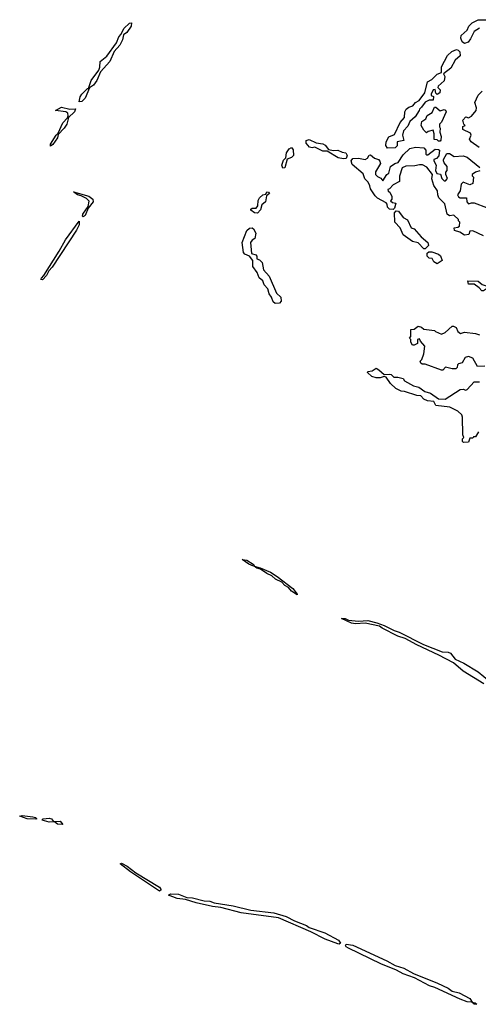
# Model space of a CAD drawing. Extents: x 2386423 to 2568864, y 578392 to 761999.
# Tile 27 of 256: x 2498718 to 2502086, y 592663 to 599892. Entities that reach past the tile are written whole.
import ezdxf

# ---------------------------------------------------------------- set-up
doc = ezdxf.new("R2010")
doc.units = 0

msp = doc.modelspace()

# ---------------------------------------------------------------- linework, layer by layer
at = {"layer": '0CON05XD'}
for points in [[(2502095, 599830.6), (2502055, 599804.2), (2502029.8, 599750.2), (2502012.4, 599727.6), (2501985, 599716.7), (2501968.2, 599728.2), (2501958.5, 599755), (2501960.8, 599775), (2502004, 599815), (2502017.5, 599845), (2502041.3, 599868.7), (2502085, 599891.8), (2502151.2, 599891.2)], [(2499155, 599290), (2499162, 599325), (2499175, 599345.4), (2499215, 599385.8), (2499223, 599387), (2499241.8, 599445), (2499299.3, 599520.7), (2499307.4, 599542.6), (2499309.1, 599585), (2499356.5, 599623.5), (2499428.9, 599721.1), (2499444.6, 599765), (2499463.7, 599786.3), (2499482.2, 599827.8), (2499525, 599866.4), (2499539.3, 599869.3), (2499536.5, 599845), (2499505, 599798.9), (2499479.1, 599780.9), (2499472.2, 599745), (2499454.2, 599705), (2499412.1, 599657.9), (2499379.4, 599585), (2499311.8, 599508.2), (2499283.4, 599446.6), (2499259.3, 599410.7), (2499229.3, 599390.7), (2499198.9, 599315), (2499175, 599292.2), (2499155, 599290)], [(2501418.3, 598948.3), (2501408.1, 598968.1), (2501408.5, 598995), (2501428.7, 599031.3), (2501470.5, 599049.6), (2501512.2, 599137.8), (2501542.9, 599175), (2501547.1, 599215), (2501555.6, 599234.4), (2501575, 599249.2), (2501605, 599258.8), (2501623.8, 599285), (2501651.4, 599298.6), (2501692.5, 599355), (2501713.7, 599436.3), (2501745, 599451.9), (2501785, 599490.9), (2501817, 599503), (2501815.4, 599545), (2501860.8, 599629.2), (2501890.8, 599659.2), (2501925, 599673.8), (2501939.2, 599669.2), (2501951.1, 599655), (2501953.2, 599626.8), (2501916, 599595), (2501884.4, 599535.6), (2501830, 599495), (2501840, 599475), (2501835.9, 599444.1), (2501792.5, 599405), (2501790, 599395), (2501807, 599377), (2501802.5, 599355), (2501783.3, 599343.3), (2501773, 599353), (2501768.3, 599378.3), (2501755, 599376.7), (2501740, 599345), (2501740, 599335), (2501757, 599327), (2501755, 599300), (2501725, 599300), (2501695, 599287.5), (2501670, 599250), (2501653.9, 599236.1), (2501652.5, 599225), (2501622, 599178), (2501583.3, 599145), (2501568.8, 599111.2), (2501537.5, 599075), (2501530, 599045), (2501540, 599005), (2501490, 598995), (2501490, 598965), (2501475, 598950), (2501418.3, 598948.3)], [(2502093, 598953), (2502032.5, 598995), (2502022.5, 599015), (2502032.5, 599045), (2502029.3, 599059.3), (2501972.5, 599085), (2501971.7, 599108.3), (2501990, 599115), (2501980, 599125), (2501972.5, 599155), (2501995, 599177.5), (2502015, 599172.5), (2502035, 599182.5), (2502070, 599225), (2502073.3, 599245), (2502061.2, 599285), (2502085, 599337.5), (2502115, 599366.7)], [(2498945, 598962.5), (2498945, 598978.8), (2498985, 599044.2), (2499001.2, 599058.8), (2499035.6, 599135), (2499068.8, 599171.2), (2499074.4, 599185), (2499070.5, 599205), (2499055.4, 599215.4), (2498980, 599225), (2499025, 599249.2), (2499085, 599235.8), (2499127.8, 599237.8), (2499120.5, 599215), (2499077, 599173), (2499063.5, 599125), (2499045, 599094.3), (2499000.8, 599049.2), (2498995.5, 599025), (2498961.4, 598975), (2498945, 598962.5)], [(2501805, 599000), (2501795, 599000), (2501785, 599010), (2501761.7, 599011.7), (2501762.5, 599055), (2501755, 599080), (2501718.3, 599071.7), (2501705, 599060), (2501685, 599080), (2501667.5, 599115), (2501672.5, 599145), (2501700, 599165), (2501711.7, 599188.3), (2501748.3, 599211.7), (2501765, 599250), (2501775, 599250), (2501805, 599222.5), (2501835, 599233.3), (2501846.4, 599226.4), (2501850, 599215), (2501815, 599140), (2501800, 599125), (2501800, 599105), (2501806.7, 599095), (2501803.3, 599065), (2501812.5, 599035), (2501811.7, 599008.3), (2501805, 599000)], [(2501095, 598870), (2501057.6, 598877.6), (2500975, 598927.5), (2500945, 598926.7), (2500885, 598956.2), (2500865, 598952), (2500847, 598957), (2500820.8, 598985), (2500822.5, 599005), (2500845, 599011.4), (2500895, 598988.8), (2500945, 598980), (2500960.6, 598970.6), (2500985, 598940), (2501022, 598932), (2501055, 598934.2), (2501085, 598918.8), (2501113.6, 598913.6), (2501123.3, 598895), (2501115, 598873.3), (2501095, 598870)], [(2500651.2, 598801.2), (2500642.5, 598825), (2500655, 598860), (2500671.7, 598878.3), (2500676.7, 598915), (2500696.1, 598943.9), (2500715, 598952.5), (2500727, 598937), (2500728.1, 598895), (2500715, 598879.2), (2500683, 598867), (2500665, 598803.8), (2500651.2, 598801.2)], [(2502125, 598306), (2502045, 598342.5), (2502025, 598340), (2502016.1, 598313.9), (2501985, 598310), (2501951.7, 598331.7), (2501912.5, 598345), (2501910, 598365), (2501935, 598367.5), (2501947.5, 598375), (2501950, 598405), (2501940, 598415), (2501940, 598425), (2501907.5, 598457.5), (2501875, 598452.5), (2501857.5, 598465), (2501840.7, 598540.7), (2501796.2, 598585), (2501788, 598605), (2501786, 598636), (2501760, 598675), (2501743.9, 598723.9), (2501750, 598755), (2501709.3, 598809.3), (2501677, 598827), (2501655, 598827.5), (2501620.7, 598819.3), (2501553.9, 598816.1), (2501527.5, 598805), (2501507, 598743), (2501507, 598703), (2501461.7, 598678.3), (2501435, 598650), (2501422.5, 598645), (2501423.3, 598633.3), (2501437.5, 598625), (2501450, 598595), (2501450, 598575), (2501441.7, 598561.7), (2501455, 598550), (2501480, 598545), (2501471.7, 598508.3), (2501461.7, 598498.3), (2501435, 598500), (2501420, 598515), (2501417, 598537), (2501408.3, 598548.3), (2501345, 598582.5), (2501328.3, 598598.3), (2501295, 598650), (2501288.3, 598671.7), (2501278.3, 598698.3), (2501253, 598723), (2501239.3, 598759.3), (2501159.5, 598829.6), (2501153.3, 598855), (2501165, 598873.3), (2501205, 598876.2), (2501255, 598866.2), (2501272.5, 598875), (2501283.6, 598896.4), (2501295, 598900), (2501322.5, 598875), (2501352.5, 598865), (2501363.6, 598853.6), (2501367.5, 598835), (2501330, 598775), (2501330, 598755), (2501345, 598740), (2501369.3, 598729.3), (2501385, 598710), (2501413.6, 598756.4), (2501430, 598765), (2501440, 598815), (2501473, 598837), (2501496.4, 598843.6), (2501535, 598900), (2501583.9, 598946.1), (2501625, 598956.7), (2501685, 598950), (2501700, 598935), (2501700, 598905), (2501705, 598900), (2501715, 598900), (2501768.3, 598941.7), (2501795, 598940), (2501800, 598935), (2501797, 598893), (2501778.3, 598871.7), (2501760, 598865), (2501760, 598855), (2501777.5, 598825), (2501772.5, 598785), (2501781.7, 598761.7), (2501808.3, 598758.3), (2501817.5, 598725), (2501835, 598710), (2501845, 598710), (2501860, 598725), (2501847.5, 598755), (2501848.3, 598771.7), (2501857.5, 598785), (2501857.5, 598815), (2501835, 598840), (2501830, 598855), (2501830, 598865), (2501855, 598910), (2501875, 598910), (2501908.3, 598888.3), (2501975, 598893.3), (2502003.6, 598883.6), (2502097, 598807)], [(2502098.3, 598781.7), (2502065, 598772.5), (2502040, 598755), (2502040, 598745), (2502050, 598735), (2502045, 598690), (2502025, 598680), (2501975, 598700), (2501960, 598685), (2501952.5, 598635), (2501933, 598607), (2501940.7, 598590.7), (2501953, 598583), (2502000, 598585), (2502002.5, 598555), (2502015, 598540), (2502035, 598547.5), (2502055, 598546.7), (2502147, 598513)], [(2499185, 598444), (2499178.3, 598448.3), (2499182.2, 598465), (2499219.7, 598520.3), (2499228.5, 598558.5), (2499208.8, 598578.8), (2499168.8, 598598.8), (2499141.2, 598605), (2499113, 598627), (2499225, 598597.1), (2499255, 598573.3), (2499256.1, 598553.9), (2499221.7, 598508.3), (2499198.6, 598455), (2499185, 598444)], [(2500465, 598472.5), (2500442.5, 598475), (2500415, 598492.5), (2500415, 598500), (2500425, 598507.5), (2500455, 598507.5), (2500467.5, 598525), (2500470, 598565), (2500480, 598585), (2500503, 598607), (2500525, 598610), (2500533, 598627), (2500545, 598626.7), (2500552.5, 598615), (2500530.7, 598599.3), (2500522.9, 598555), (2500497.3, 598532.7), (2500485.6, 598495), (2500465, 598472.5)], [(2501695, 598210), (2501685, 598210), (2501645, 598253.3), (2501603, 598263), (2501533.6, 598313.6), (2501512.5, 598365), (2501473.3, 598405), (2501470, 598475), (2501482.5, 598487.5), (2501500, 598485), (2501535, 598440), (2501565, 598422.5), (2501592.5, 598365), (2501615, 598357.5), (2501667, 598297), (2501716.4, 598256.4), (2501720, 598235), (2501695, 598210)], [(2498885, 597982.5), (2498873.9, 597983.9), (2498878.8, 597995), (2498896.1, 598013.9), (2499008.5, 598191.5), (2499054.5, 598275), (2499155, 598412.5), (2499155.5, 598385), (2499135, 598345.8), (2498955.6, 598075), (2498930.9, 598049.1), (2498915, 598014), (2498885, 597982.5)], [(2500595, 597809.2), (2500579.5, 597819.6), (2500566.7, 597855), (2500550, 597880), (2500540, 597915), (2500512.5, 597945), (2500503.3, 597975), (2500476.4, 597996.4), (2500462.5, 598035), (2500429.3, 598079.3), (2500430, 598125), (2500406.4, 598156.4), (2500370.6, 598170.6), (2500362.7, 598182.7), (2500351.2, 598255), (2500385.7, 598344.3), (2500405, 598361.2), (2500425, 598363.8), (2500435, 598356.2), (2500451.2, 598325), (2500443.8, 598286.2), (2500425, 598273.8), (2500412.5, 598255), (2500420, 598175), (2500452.5, 598165), (2500460, 598155), (2500460, 598135), (2500478.3, 598128.3), (2500498.8, 598108.8), (2500509.2, 598055), (2500549.7, 598009.7), (2500604.3, 597884.3), (2500636.2, 597855), (2500638.8, 597825), (2500625, 597810), (2500595, 597809.2)], [(2501785, 598100), (2501760, 598115), (2501748.3, 598138.3), (2501725, 598140), (2501710, 598155), (2501711.7, 598178.3), (2501723, 598187), (2501745, 598187.5), (2501795, 598170), (2501809.3, 598159.3), (2501820, 598125), (2501785, 598100)], [(2502111.7, 597901.7), (2502093, 597923), (2502055, 597950), (2502015, 597950), (2502010, 597975), (2502085, 597972.5), (2502115, 597947.5), (2502145, 597937.5), (2502152.5, 597925), (2502147.5, 597915), (2502125, 597902.5), (2502111.7, 597901.7)], [(2502135, 597347.5), (2502080, 597345), (2502045.9, 597405.9), (2502015, 597420), (2501988.8, 597411.2), (2501968.3, 597371.7), (2501940, 597365), (2501933, 597357), (2501931.7, 597338.3), (2501921.7, 597328.3), (2501895, 597327.5), (2501845, 597340), (2501825, 597320), (2501815, 597320), (2501695, 597362.5), (2501675, 597362.5), (2501665, 597370), (2501660, 597385), (2501671.7, 597398.3), (2501685, 597440), (2501692.5, 597495), (2501661.7, 597531.7), (2501655, 597550), (2501640, 597545), (2501640, 597515), (2501615, 597502.5), (2501603, 597503), (2501590, 597525), (2501590, 597545), (2501580, 597555), (2501590, 597565), (2501591.7, 597618.3), (2501615, 597620), (2501645, 597642.5), (2501670, 597635), (2501685, 597620), (2501765, 597610), (2501771.7, 597601.7), (2501815, 597583.3), (2501842.5, 597595), (2501895, 597642.5), (2501905, 597642.5), (2501923, 597633), (2501935, 597602.5), (2501955, 597587.5), (2501985, 597597.5), (2502065, 597587.5), (2502095, 597577.5)], [(2502087.5, 596865), (2502065, 596830), (2502051.7, 596828.3), (2502045, 596820), (2502025, 596820), (2502015, 596790), (2501978.3, 596788.3), (2501970, 596795), (2501970, 596815), (2501980, 596825), (2501972.5, 596845), (2501970, 596975), (2501965, 596990), (2501935, 597017.5), (2501877, 597047), (2501775, 597060), (2501758.3, 597088.3), (2501713, 597093), (2501687, 597107), (2501665, 597130), (2501635, 597132.5), (2501545, 597162.5), (2501520, 597165), (2501480, 597185), (2501440.7, 597220.7), (2501408.3, 597268.3), (2501395, 597272.5), (2501365, 597262.5), (2501335, 597262.5), (2501303, 597273), (2501271.7, 597301.7), (2501275, 597310), (2501307, 597313), (2501335, 597332.5), (2501355, 597322.5), (2501395, 597287.5), (2501435, 597290), (2501445, 597287.5), (2501465, 597267.5), (2501495, 597267.5), (2501535, 597257.5), (2501545, 597240), (2501610, 597205), (2501650, 597195), (2501693, 597163), (2501735, 597150), (2501795, 597107.5), (2501843, 597107), (2501953, 597177), (2501975, 597180), (2501995, 597172.5), (2502005, 597177.5), (2502055, 597232.5), (2502095, 597233.3)], [(2500435, 595880), (2500400, 595895), (2500351.7, 595928.3), (2500386.7, 595925), (2500433.3, 595895), (2500442.5, 595885), (2500435, 595880)], [(2500755, 595670), (2500715, 595696), (2500693, 595723), (2500665, 595739.2), (2500641.9, 595761.9), (2500596.2, 595785), (2500568.9, 595808.9), (2500533.8, 595825), (2500487.5, 595857.5), (2500460, 595865), (2500440, 595880), (2500485, 595868.8), (2500560, 595835), (2500608, 595805), (2500723.8, 595715), (2500756.7, 595675), (2500755, 595670)], [(2502126.9, 595016.9), (2501975, 595108.6), (2501905, 595170), (2501797.4, 595227.4), (2501635, 595301.8), (2501549.6, 595349.6), (2501495, 595367.3), (2501380.8, 595425), (2501360.6, 595440.6), (2501255, 595460.9), (2501185, 595456.9), (2501155, 595460.9), (2501082.5, 595495), (2501107.5, 595495), (2501133.3, 595483.3), (2501205, 595477.1), (2501275, 595480.4), (2501340, 595465), (2501395.3, 595445.3), (2501467.1, 595407.1), (2501505, 595395.5), (2501684.3, 595304.3), (2501821.7, 595251.7), (2501865, 595248.9), (2501881.7, 595241.7), (2501915, 595198.1), (2501979.1, 595169.1), (2502084.1, 595104.1), (2502168.8, 595035)], [(2498835, 594022.9), (2498772.5, 594025), (2498717.5, 594045), (2498735, 594050), (2498815, 594038.9), (2498832.5, 594035), (2498842.5, 594025), (2498835, 594022.9)], [(2499035, 593982.5), (2498995, 593986.7), (2498973.9, 594003.9), (2498935, 594001.8), (2498882.5, 594015), (2498890, 594025), (2498935, 594030.9), (2498950.8, 594025), (2498966.2, 594006.2), (2499015, 594007.8), (2499035, 593982.5)], [(2499745, 593494.5), (2499531.4, 593635), (2499456.7, 593695), (2499465, 593700), (2499507, 593677), (2499569.7, 593629.7), (2499745, 593522.5), (2499757.5, 593505), (2499745, 593494.5)], [(2501065, 593105.8), (2501055, 593106.9), (2500962.2, 593142.2), (2500855.4, 593195.4), (2500617.6, 593297.6), (2500345, 593334.1), (2500195, 593373.8), (2500135, 593380.7), (2500015, 593407.5), (2499935, 593431.9), (2499875, 593439.1), (2499810, 593465), (2499825, 593473.3), (2499885, 593471.1), (2499945, 593448.6), (2499986.3, 593446.3), (2500073.7, 593423.7), (2500115, 593420.5), (2500145, 593408.5), (2500285.5, 593385.5), (2500415, 593355.6), (2500585.5, 593335.5), (2500675, 593308.2), (2500735, 593277.1), (2500823.1, 593243.1), (2500845, 593226.9), (2500959.1, 593189.1), (2501060, 593135), (2501075, 593113.3), (2501065, 593105.8)], [(2502055, 592663.5), (2502038.3, 592678.3), (2502005, 592681.3), (2501951.8, 592701.8), (2501767.1, 592787.1), (2501728.7, 592798.7), (2501617.9, 592857.9), (2501535, 592886.2), (2501485, 592914.6), (2501371.2, 592961.2), (2501132.5, 593075), (2501115.7, 593085), (2501110, 593095), (2501115.7, 593104.3), (2501165, 593097.5), (2501413.5, 592983.5), (2501475, 592948.8), (2501538.2, 592928.2), (2501609.9, 592889.9), (2501787.5, 592817.5), (2501865, 592781.8), (2501895, 592760.8), (2501945, 592748.5), (2502024.2, 592705), (2502040.5, 592680.4), (2502063.3, 592675), (2502075, 592663.8), (2502055, 592663.5)]]:
    msp.add_lwpolyline(points, dxfattribs=at)

doc.saveas('drawing.dxf')
